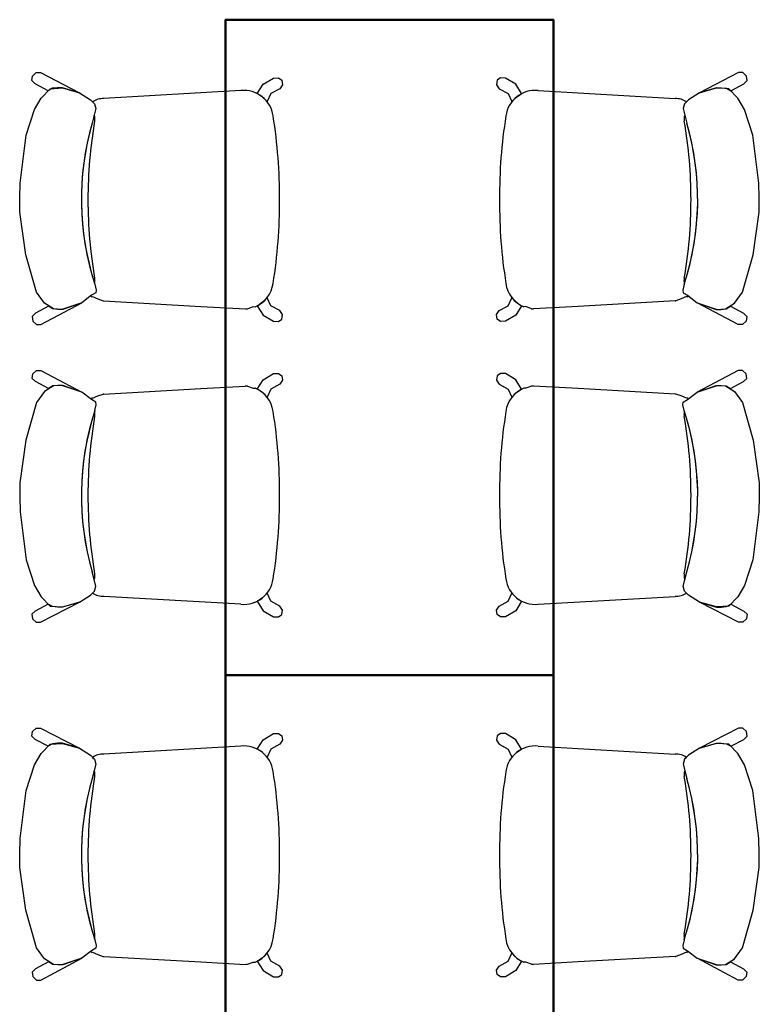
# Model space of a CAD drawing. Header units: metres. Extents: x -1 to 430, y -6 to 34.
# Tile 7 of 65: x 403.61 to 405.19, y 15.35 to 17.45. Entities that reach past the tile are written whole.
import ezdxf

# ---------------------------------------------------------------- set-up
doc = ezdxf.new("R2010")
doc.units = ezdxf.units.M
doc.linetypes.add('CONTINUA', pattern=[0])
doc.layers.add('PA MOBLES', color=7, linetype='CONTINUA', lineweight=25)

msp = doc.modelspace()

# ---------------------------------------------------------------- linework, layer by layer
at = {"layer": 'PA MOBLES', "color": 180, "transparency": 33554687}
for p, q in [((403.6382, 17.3195), (403.6392, 17.3292)), ((403.6392, 17.3292), (403.6475, 17.3365)), ((403.6475, 17.3365), (403.6565, 17.3365)), ((403.6565, 17.3365), (403.7399, 17.2936)), ((405.1473, 17.3365), (405.064, 17.2936)), ((405.1563, 17.3365), (405.1473, 17.3365)), ((405.1646, 17.3292), (405.1563, 17.3365)), ((405.1657, 17.3195), (405.1646, 17.3292)), ((403.6451, 17.3126), (403.6382, 17.3195)), ((403.6731, 17.2977), (403.6451, 17.3126)), ((404.1196, 17.2916), (404.132, 17.3118)), ((404.132, 17.3118), (404.1541, 17.3248)), ((404.1541, 17.3248), (404.1649, 17.3251)), ((404.1649, 17.3251), (404.1723, 17.3203)), ((404.1737, 17.3106), (404.168, 17.3021)), ((404.1723, 17.3203), (404.1737, 17.3106)), ((404.6316, 17.3203), (404.6301, 17.3106)), ((404.6301, 17.3106), (404.6358, 17.3021)), ((404.6389, 17.3251), (404.6316, 17.3203)), ((404.6497, 17.3248), (404.6389, 17.3251)), ((404.6719, 17.3118), (404.6497, 17.3248)), ((404.6842, 17.2916), (404.6719, 17.3118)), ((405.1307, 17.2977), (405.1587, 17.3126)), ((405.1587, 17.3126), (405.1657, 17.3195)), ((403.6581, 17.2823), (403.6769, 17.302)), ((403.6824, 17.3032), (403.6731, 17.2977)), ((403.6769, 17.302), (403.7032, 17.3039)), ((403.6925, 17.3044), (403.6824, 17.3032)), ((403.7032, 17.3044), (403.6925, 17.3044)), ((403.7399, 17.2936), (403.7032, 17.3044)), ((403.7032, 17.3039), (403.7399, 17.2936)), ((403.7399, 17.2936), (403.7634, 17.2785)), ((404.0844, 17.2982), (403.7919, 17.2812)), ((404.1244, 17.2887), (404.1196, 17.2916)), ((404.1307, 17.2843), (404.1244, 17.2887)), ((404.1484, 17.2916), (404.1404, 17.2746)), ((404.168, 17.3021), (404.1484, 17.2916)), ((404.6358, 17.3021), (404.6554, 17.2916)), ((404.6554, 17.2916), (404.6635, 17.2746)), ((404.6731, 17.2843), (404.6795, 17.2887)), ((404.6795, 17.2887), (404.6842, 17.2916)), ((404.7194, 17.2982), (405.012, 17.2812)), ((405.064, 17.2936), (405.0405, 17.2785)), ((405.064, 17.2936), (405.1006, 17.3044)), ((405.1006, 17.3039), (405.064, 17.2936)), ((405.1006, 17.3044), (405.1113, 17.3044)), ((405.1269, 17.302), (405.1006, 17.3039)), ((405.1113, 17.3044), (405.1214, 17.3032)), ((405.1214, 17.3032), (405.1307, 17.2977)), ((405.1457, 17.2823), (405.1269, 17.302)), ((403.644, 17.2578), (403.6581, 17.2823)), ((403.7634, 17.2785), (403.7718, 17.2701)), ((403.7677, 17.2741), (403.7718, 17.2701)), ((403.7718, 17.2701), (403.7746, 17.2597)), ((403.7718, 17.2701), (403.7746, 17.2597)), ((404.1404, 17.2746), (404.1307, 17.2843)), ((404.6635, 17.2746), (404.6731, 17.2843)), ((405.032, 17.2701), (405.0292, 17.2597)), ((405.032, 17.2701), (405.0292, 17.2597)), ((405.0405, 17.2785), (405.032, 17.2701)), ((405.0361, 17.2741), (405.032, 17.2701)), ((405.1598, 17.2578), (405.1457, 17.2823)), ((403.6262, 17.2033), (403.644, 17.2578)), ((403.7746, 17.2597), (403.7671, 17.2287)), ((403.7712, 17.2454), (403.7671, 17.2287)), ((403.7746, 17.2597), (403.7712, 17.2454)), ((405.0292, 17.2597), (405.0327, 17.2454)), ((405.0292, 17.2597), (405.0367, 17.2287)), ((405.0327, 17.2454), (405.0367, 17.2287)), ((405.1777, 17.2033), (405.1598, 17.2578)), ((403.613, 17.1007), (403.6262, 17.2033)), ((405.1908, 17.1007), (405.1777, 17.2033)), ((403.6121, 17.0688), (403.613, 17.1007)), ((405.1918, 17.0688), (405.1908, 17.1007)), ((403.6121, 17.0387), (403.6121, 17.0688)), ((405.1918, 17.0387), (405.1918, 17.0688)), ((403.6252, 16.9474), (403.6121, 17.0387)), ((405.1786, 16.9474), (405.1918, 17.0387)), ((403.6478, 16.8675), (403.6252, 16.9474)), ((405.1561, 16.8675), (405.1786, 16.9474)), ((403.6647, 16.844), (403.6478, 16.8675)), ((403.7746, 16.8665), (403.7652, 16.8609)), ((403.7746, 16.8665), (403.7652, 16.8609)), ((403.7728, 16.8844), (403.7756, 16.8722)), ((403.7728, 16.8844), (403.7756, 16.8722)), ((403.7756, 16.8722), (403.7746, 16.8665)), ((403.7756, 16.8722), (403.7746, 16.8665)), ((405.0311, 16.8844), (405.0283, 16.8722)), ((405.0311, 16.8844), (405.0283, 16.8722)), ((405.0283, 16.8722), (405.0292, 16.8665)), ((405.0283, 16.8722), (405.0292, 16.8665)), ((405.0292, 16.8665), (405.0386, 16.8609)), ((405.0292, 16.8665), (405.0386, 16.8609)), ((405.1391, 16.844), (405.1561, 16.8675)), ((403.6573, 16.7986), (403.7446, 16.8449)), ((403.7446, 16.8449), (403.7023, 16.8308)), ((403.7446, 16.8449), (403.7039, 16.8307)), ((403.7652, 16.8609), (403.7446, 16.8449)), ((403.7652, 16.8609), (403.7636, 16.8596)), ((403.766, 16.8575), (403.7675, 16.8582)), ((403.7675, 16.8582), (403.779, 16.8532)), ((403.779, 16.8532), (403.7901, 16.8491)), ((403.7919, 16.8491), (403.9987, 16.8371)), ((404.1307, 16.8461), (404.1244, 16.8416)), ((404.1404, 16.8557), (404.1307, 16.8461)), ((404.1484, 16.8387), (404.1404, 16.8557)), ((404.6554, 16.8387), (404.6635, 16.8557)), ((404.6635, 16.8557), (404.6731, 16.8461)), ((404.6731, 16.8461), (404.6795, 16.8416)), ((405.012, 16.8491), (404.8051, 16.8371)), ((405.0248, 16.8532), (405.0137, 16.8491)), ((405.0364, 16.8582), (405.0248, 16.8532)), ((405.0378, 16.8575), (405.0364, 16.8582)), ((405.0386, 16.8609), (405.0403, 16.8596)), ((405.0386, 16.8609), (405.0593, 16.8449)), ((405.0593, 16.8449), (405.1016, 16.8308)), ((405.1466, 16.7986), (405.0593, 16.8449)), ((405.0593, 16.8449), (405.0999, 16.8307)), ((403.6739, 16.8374), (403.6458, 16.8225)), ((403.6844, 16.8317), (403.6647, 16.844)), ((403.6832, 16.8319), (403.6739, 16.8374)), ((403.6932, 16.8307), (403.6832, 16.8319)), ((403.7023, 16.8308), (403.6844, 16.8317)), ((403.7039, 16.8307), (403.6932, 16.8307)), ((403.9987, 16.8371), (404.0945, 16.8319)), ((404.0988, 16.8323), (404.1105, 16.8367)), ((404.1105, 16.8367), (404.1148, 16.8366)), ((404.1244, 16.8416), (404.1196, 16.8387)), ((404.1196, 16.8387), (404.132, 16.8186)), ((404.168, 16.8282), (404.1484, 16.8387)), ((404.1737, 16.8197), (404.168, 16.8282)), ((404.6301, 16.8197), (404.6358, 16.8282)), ((404.6358, 16.8282), (404.6554, 16.8387)), ((404.6842, 16.8387), (404.6719, 16.8186)), ((404.6795, 16.8416), (404.6842, 16.8387)), ((404.6933, 16.8367), (404.6891, 16.8366)), ((404.705, 16.8323), (404.6933, 16.8367)), ((404.8051, 16.8371), (404.7093, 16.8319)), ((405.0999, 16.8307), (405.1106, 16.8307)), ((405.1016, 16.8308), (405.1194, 16.8317)), ((405.1106, 16.8307), (405.1207, 16.8319)), ((405.1194, 16.8317), (405.1391, 16.844)), ((405.1207, 16.8319), (405.13, 16.8374)), ((405.13, 16.8374), (405.158, 16.8225)), ((403.6458, 16.8225), (403.6389, 16.8156)), ((403.6389, 16.8156), (403.6399, 16.8059)), ((403.6399, 16.8059), (403.6483, 16.7986)), ((404.132, 16.8186), (404.1541, 16.8055)), ((404.1541, 16.8055), (404.1649, 16.8052)), ((404.1649, 16.8052), (404.1723, 16.81)), ((404.1723, 16.81), (404.1737, 16.8197)), ((404.6316, 16.81), (404.6301, 16.8197)), ((404.6389, 16.8052), (404.6316, 16.81)), ((404.6497, 16.8055), (404.6389, 16.8052)), ((404.6719, 16.8186), (404.6497, 16.8055)), ((405.1639, 16.8059), (405.1556, 16.7986)), ((405.158, 16.8225), (405.1649, 16.8156)), ((405.1649, 16.8156), (405.1639, 16.8059)), ((403.6483, 16.7986), (403.6573, 16.7986)), ((405.1556, 16.7986), (405.1466, 16.7986)), ((403.6399, 16.6933), (403.6483, 16.7006)), ((403.6483, 16.7006), (403.6573, 16.7006)), ((403.6573, 16.7006), (403.7446, 16.6543)), ((405.1466, 16.7006), (405.0593, 16.6543)), ((405.1556, 16.7006), (405.1466, 16.7006)), ((405.1639, 16.6933), (405.1556, 16.7006)), ((403.6389, 16.6836), (403.6399, 16.6933)), ((403.6458, 16.6767), (403.6389, 16.6836)), ((403.6739, 16.6618), (403.6458, 16.6767)), ((404.1196, 16.6605), (404.132, 16.6806)), ((404.132, 16.6806), (404.1541, 16.6937)), ((404.1541, 16.6937), (404.1649, 16.694)), ((404.1649, 16.694), (404.1723, 16.6891)), ((404.1737, 16.6795), (404.168, 16.671)), ((404.1723, 16.6891), (404.1737, 16.6795)), ((404.6316, 16.6891), (404.6301, 16.6795)), ((404.6301, 16.6795), (404.6358, 16.671)), ((404.6389, 16.694), (404.6316, 16.6891)), ((404.6497, 16.6937), (404.6389, 16.694)), ((404.6719, 16.6806), (404.6497, 16.6937)), ((404.6842, 16.6605), (404.6719, 16.6806)), ((405.13, 16.6618), (405.158, 16.6767)), ((405.158, 16.6767), (405.1649, 16.6836)), ((405.1649, 16.6836), (405.1639, 16.6933)), ((403.6647, 16.6552), (403.6478, 16.6317)), ((403.6844, 16.6674), (403.6647, 16.6552)), ((403.6832, 16.6673), (403.6739, 16.6618)), ((403.6932, 16.6685), (403.6832, 16.6673)), ((403.7023, 16.6684), (403.6844, 16.6674)), ((403.7039, 16.6685), (403.6932, 16.6685)), ((403.7446, 16.6543), (403.7023, 16.6684)), ((403.7446, 16.6543), (403.7039, 16.6685)), ((403.7919, 16.6501), (403.9987, 16.6621)), ((403.9987, 16.6621), (404.0945, 16.6672)), ((404.0988, 16.6668), (404.1105, 16.6625)), ((404.1105, 16.6625), (404.1148, 16.6626)), ((404.1244, 16.6576), (404.1196, 16.6605)), ((404.1307, 16.6531), (404.1244, 16.6576)), ((404.1484, 16.6605), (404.1404, 16.6435)), ((404.168, 16.671), (404.1484, 16.6605)), ((404.6358, 16.671), (404.6554, 16.6605)), ((404.6554, 16.6605), (404.6635, 16.6435)), ((404.6731, 16.6531), (404.6795, 16.6576)), ((404.6795, 16.6576), (404.6842, 16.6605)), ((404.6933, 16.6625), (404.6891, 16.6626)), ((404.705, 16.6668), (404.6933, 16.6625)), ((404.8051, 16.6621), (404.7093, 16.6672)), ((405.012, 16.6501), (404.8051, 16.6621)), ((405.0593, 16.6543), (405.0999, 16.6685)), ((405.0593, 16.6543), (405.1016, 16.6684)), ((405.0999, 16.6685), (405.1106, 16.6685)), ((405.1016, 16.6684), (405.1194, 16.6674)), ((405.1106, 16.6685), (405.1207, 16.6673)), ((405.1194, 16.6674), (405.1391, 16.6552)), ((405.1207, 16.6673), (405.13, 16.6618)), ((405.1391, 16.6552), (405.1561, 16.6317)), ((403.7652, 16.6383), (403.7446, 16.6543)), ((403.7652, 16.6383), (403.7636, 16.6396)), ((403.7746, 16.6326), (403.7652, 16.6383)), ((403.7746, 16.6326), (403.7652, 16.6383)), ((403.766, 16.6417), (403.7675, 16.641)), ((403.7675, 16.641), (403.779, 16.6459)), ((403.779, 16.6459), (403.7901, 16.6501)), ((404.1404, 16.6435), (404.1307, 16.6531)), ((404.6635, 16.6435), (404.6731, 16.6531)), ((405.0248, 16.6459), (405.0137, 16.6501)), ((405.0364, 16.641), (405.0248, 16.6459)), ((405.0292, 16.6326), (405.0386, 16.6383)), ((405.0292, 16.6326), (405.0386, 16.6383)), ((405.0378, 16.6417), (405.0364, 16.641)), ((405.0386, 16.6383), (405.0593, 16.6543)), ((405.0386, 16.6383), (405.0403, 16.6396)), ((403.6478, 16.6317), (403.6252, 16.5517)), ((403.7728, 16.6148), (403.7756, 16.627)), ((403.7728, 16.6148), (403.7756, 16.627)), ((403.7756, 16.627), (403.7746, 16.6326)), ((403.7756, 16.627), (403.7746, 16.6326)), ((405.0283, 16.627), (405.0292, 16.6326)), ((405.0283, 16.627), (405.0292, 16.6326)), ((405.0311, 16.6148), (405.0283, 16.627)), ((405.0311, 16.6148), (405.0283, 16.627)), ((405.1561, 16.6317), (405.1786, 16.5517)), ((403.6252, 16.5517), (403.6121, 16.4605)), ((405.1786, 16.5517), (405.1918, 16.4605)), ((403.6121, 16.4605), (403.6121, 16.4304)), ((405.1918, 16.4605), (405.1918, 16.4304)), ((403.6121, 16.4304), (403.613, 16.3984)), ((405.1918, 16.4304), (405.1908, 16.3984)), ((403.613, 16.3984), (403.6262, 16.2959)), ((405.1908, 16.3984), (405.1777, 16.2959)), ((403.6262, 16.2959), (403.644, 16.2414)), ((405.1777, 16.2959), (405.1598, 16.2414)), ((403.7712, 16.2538), (403.7671, 16.2705)), ((403.7746, 16.2395), (403.7671, 16.2705)), ((405.0292, 16.2395), (405.0367, 16.2705)), ((405.0327, 16.2538), (405.0367, 16.2705)), ((403.644, 16.2414), (403.6581, 16.2169)), ((403.7746, 16.2395), (403.7712, 16.2538)), ((403.7718, 16.2291), (403.7746, 16.2395)), ((403.7718, 16.2291), (403.7746, 16.2395)), ((405.0292, 16.2395), (405.0327, 16.2538)), ((405.032, 16.2291), (405.0292, 16.2395)), ((405.032, 16.2291), (405.0292, 16.2395)), ((405.1598, 16.2414), (405.1457, 16.2169)), ((403.6581, 16.2169), (403.6769, 16.1972)), ((403.7399, 16.2056), (403.7634, 16.2207)), ((403.7634, 16.2207), (403.7718, 16.2291)), ((403.7677, 16.225), (403.7718, 16.2291)), ((404.0844, 16.201), (403.7919, 16.218)), ((404.1307, 16.2149), (404.1244, 16.2104)), ((404.1404, 16.2245), (404.1307, 16.2149)), ((404.1484, 16.2076), (404.1404, 16.2245)), ((404.6554, 16.2076), (404.6635, 16.2245)), ((404.6635, 16.2245), (404.6731, 16.2149)), ((404.6731, 16.2149), (404.6795, 16.2104)), ((404.7194, 16.201), (405.012, 16.218)), ((405.0361, 16.225), (405.032, 16.2291)), ((405.0405, 16.2207), (405.032, 16.2291)), ((405.064, 16.2056), (405.0405, 16.2207)), ((405.1457, 16.2169), (405.1269, 16.1972)), ((403.6731, 16.2015), (403.6451, 16.1866)), ((403.6565, 16.1627), (403.7399, 16.2056)), ((403.6824, 16.196), (403.6731, 16.2015)), ((403.6769, 16.1972), (403.7032, 16.1953)), ((403.6925, 16.1948), (403.6824, 16.196)), ((403.7032, 16.1948), (403.6925, 16.1948)), ((403.7032, 16.1953), (403.7399, 16.2056)), ((403.7399, 16.2056), (403.7032, 16.1948)), ((404.1244, 16.2104), (404.1196, 16.2075)), ((404.1196, 16.2075), (404.132, 16.1874)), ((404.168, 16.1971), (404.1484, 16.2076)), ((404.1737, 16.1886), (404.168, 16.1971)), ((404.6301, 16.1886), (404.6358, 16.1971)), ((404.6358, 16.1971), (404.6554, 16.2076)), ((404.6842, 16.2075), (404.6719, 16.1874)), ((404.6795, 16.2104), (404.6842, 16.2075)), ((405.1006, 16.1953), (405.064, 16.2056)), ((405.1473, 16.1627), (405.064, 16.2056)), ((405.064, 16.2056), (405.1006, 16.1948)), ((405.1269, 16.1972), (405.1006, 16.1953)), ((405.1006, 16.1948), (405.1113, 16.1948)), ((405.1113, 16.1948), (405.1214, 16.196)), ((405.1214, 16.196), (405.1307, 16.2015)), ((405.1307, 16.2015), (405.1587, 16.1866)), ((403.6451, 16.1866), (403.6382, 16.1797)), ((403.6382, 16.1797), (403.6392, 16.17)), ((404.132, 16.1874), (404.1541, 16.1744)), ((404.1541, 16.1744), (404.1649, 16.1741)), ((404.1649, 16.1741), (404.1723, 16.1789)), ((404.1723, 16.1789), (404.1737, 16.1886)), ((404.6316, 16.1789), (404.6301, 16.1886)), ((404.6389, 16.1741), (404.6316, 16.1789)), ((404.6497, 16.1744), (404.6389, 16.1741)), ((404.6719, 16.1874), (404.6497, 16.1744)), ((405.1587, 16.1866), (405.1657, 16.1797)), ((405.1657, 16.1797), (405.1646, 16.17)), ((403.6392, 16.17), (403.6475, 16.1627)), ((403.6475, 16.1627), (403.6565, 16.1627)), ((405.1563, 16.1627), (405.1473, 16.1627)), ((405.1646, 16.17), (405.1563, 16.1627)), ((403.6382, 15.9195), (403.6392, 15.9292)), ((403.6451, 15.9126), (403.6382, 15.9195)), ((403.6392, 15.9292), (403.6475, 15.9365)), ((403.6475, 15.9365), (403.6565, 15.9365)), ((403.6565, 15.9365), (403.7399, 15.8936)), ((404.132, 15.9118), (404.1541, 15.9248)), ((404.1541, 15.9248), (404.1649, 15.9251)), ((404.1649, 15.9251), (404.1723, 15.9203)), ((404.1723, 15.9203), (404.1737, 15.9106)), ((404.6316, 15.9203), (404.6301, 15.9106)), ((404.6389, 15.9251), (404.6316, 15.9203)), ((404.6497, 15.9248), (404.6389, 15.9251)), ((404.6719, 15.9118), (404.6497, 15.9248)), ((405.1473, 15.9365), (405.064, 15.8936)), ((405.1563, 15.9365), (405.1473, 15.9365)), ((405.1646, 15.9292), (405.1563, 15.9365)), ((405.1587, 15.9126), (405.1657, 15.9195)), ((405.1657, 15.9195), (405.1646, 15.9292)), ((403.6731, 15.8977), (403.6451, 15.9126)), ((403.6581, 15.8823), (403.6769, 15.902)), ((403.6824, 15.9032), (403.6731, 15.8977)), ((403.6769, 15.902), (403.7032, 15.9039)), ((403.6925, 15.9044), (403.6824, 15.9032)), ((403.7032, 15.9044), (403.6925, 15.9044)), ((403.7399, 15.8936), (403.7032, 15.9044)), ((403.7032, 15.9039), (403.7399, 15.8936)), ((404.0844, 15.8982), (403.7919, 15.8812)), ((404.1196, 15.8916), (404.132, 15.9118)), ((404.168, 15.9021), (404.1484, 15.8916)), ((404.1737, 15.9106), (404.168, 15.9021)), ((404.6301, 15.9106), (404.6358, 15.9021)), ((404.6358, 15.9021), (404.6554, 15.8916)), ((404.6842, 15.8916), (404.6719, 15.9118)), ((404.7194, 15.8982), (405.012, 15.8812)), ((405.064, 15.8936), (405.1006, 15.9044)), ((405.1006, 15.9039), (405.064, 15.8936)), ((405.1006, 15.9044), (405.1113, 15.9044)), ((405.1269, 15.902), (405.1006, 15.9039)), ((405.1113, 15.9044), (405.1214, 15.9032)), ((405.1214, 15.9032), (405.1307, 15.8977)), ((405.1457, 15.8823), (405.1269, 15.902)), ((405.1307, 15.8977), (405.1587, 15.9126)), ((403.644, 15.8578), (403.6581, 15.8823)), ((403.7399, 15.8936), (403.7634, 15.8785)), ((403.7634, 15.8785), (403.7718, 15.8701)), ((404.1244, 15.8887), (404.1196, 15.8916)), ((404.1307, 15.8843), (404.1244, 15.8887)), ((404.1404, 15.8746), (404.1307, 15.8843)), ((404.1484, 15.8916), (404.1404, 15.8746)), ((404.6554, 15.8916), (404.6635, 15.8746)), ((404.6635, 15.8746), (404.6731, 15.8843)), ((404.6731, 15.8843), (404.6795, 15.8887)), ((404.6795, 15.8887), (404.6842, 15.8916)), ((405.0405, 15.8785), (405.032, 15.8701)), ((405.064, 15.8936), (405.0405, 15.8785)), ((405.1598, 15.8578), (405.1457, 15.8823)), ((403.6262, 15.8033), (403.644, 15.8578)), ((403.7746, 15.8597), (403.7671, 15.8287)), ((403.7677, 15.8741), (403.7718, 15.8701)), ((403.7746, 15.8597), (403.7712, 15.8454)), ((403.7718, 15.8701), (403.7746, 15.8597)), ((403.7718, 15.8701), (403.7746, 15.8597)), ((405.032, 15.8701), (405.0292, 15.8597)), ((405.032, 15.8701), (405.0292, 15.8597)), ((405.0292, 15.8597), (405.0327, 15.8454)), ((405.0292, 15.8597), (405.0367, 15.8287)), ((405.0361, 15.8741), (405.032, 15.8701)), ((405.1777, 15.8033), (405.1598, 15.8578)), ((403.7712, 15.8454), (403.7671, 15.8287)), ((405.0327, 15.8454), (405.0367, 15.8287)), ((403.613, 15.7007), (403.6262, 15.8033)), ((405.1908, 15.7007), (405.1777, 15.8033)), ((403.6121, 15.6688), (403.613, 15.7007)), ((405.1918, 15.6688), (405.1908, 15.7007)), ((403.6121, 15.6387), (403.6121, 15.6688)), ((405.1918, 15.6387), (405.1918, 15.6688)), ((403.6252, 15.5474), (403.6121, 15.6387)), ((405.1786, 15.5474), (405.1918, 15.6387)), ((403.6478, 15.4675), (403.6252, 15.5474)), ((405.1561, 15.4675), (405.1786, 15.5474)), ((403.7728, 15.4844), (403.7756, 15.4722)), ((403.7728, 15.4844), (403.7756, 15.4722)), ((405.0311, 15.4844), (405.0283, 15.4722)), ((405.0311, 15.4844), (405.0283, 15.4722)), ((403.6647, 15.444), (403.6478, 15.4675)), ((403.7652, 15.4609), (403.7446, 15.4449)), ((403.7652, 15.4609), (403.7636, 15.4596)), ((403.7746, 15.4665), (403.7652, 15.4609)), ((403.7746, 15.4665), (403.7652, 15.4609)), ((403.766, 15.4575), (403.7675, 15.4582)), ((403.7675, 15.4582), (403.779, 15.4532)), ((403.7756, 15.4722), (403.7746, 15.4665)), ((403.7756, 15.4722), (403.7746, 15.4665)), ((405.0364, 15.4582), (405.0248, 15.4532)), ((405.0283, 15.4722), (405.0292, 15.4665)), ((405.0283, 15.4722), (405.0292, 15.4665)), ((405.0292, 15.4665), (405.0386, 15.4609)), ((405.0292, 15.4665), (405.0386, 15.4609)), ((405.0378, 15.4575), (405.0364, 15.4582)), ((405.0386, 15.4609), (405.0403, 15.4596)), ((405.0386, 15.4609), (405.0593, 15.4449)), ((405.1391, 15.444), (405.1561, 15.4675)), ((403.6739, 15.4374), (403.6458, 15.4225)), ((403.6573, 15.3986), (403.7446, 15.4449)), ((403.6844, 15.4317), (403.6647, 15.444)), ((403.6832, 15.4319), (403.6739, 15.4374)), ((403.7446, 15.4449), (403.7023, 15.4308)), ((403.7446, 15.4449), (403.7039, 15.4307)), ((403.779, 15.4532), (403.7901, 15.4491)), ((403.7919, 15.4491), (403.9987, 15.4371)), ((403.9987, 15.4371), (404.0945, 15.4319)), ((404.0988, 15.4323), (404.1105, 15.4367)), ((404.1105, 15.4367), (404.1148, 15.4366)), ((404.1244, 15.4416), (404.1196, 15.4387)), ((404.1196, 15.4387), (404.132, 15.4186)), ((404.1307, 15.4461), (404.1244, 15.4416)), ((404.1404, 15.4557), (404.1307, 15.4461)), ((404.1484, 15.4387), (404.1404, 15.4557)), ((404.168, 15.4282), (404.1484, 15.4387)), ((404.6358, 15.4282), (404.6554, 15.4387)), ((404.6554, 15.4387), (404.6635, 15.4557)), ((404.6635, 15.4557), (404.6731, 15.4461)), ((404.6842, 15.4387), (404.6719, 15.4186)), ((404.6731, 15.4461), (404.6795, 15.4416)), ((404.6795, 15.4416), (404.6842, 15.4387)), ((404.6933, 15.4367), (404.6891, 15.4366)), ((404.705, 15.4323), (404.6933, 15.4367)), ((404.8051, 15.4371), (404.7093, 15.4319)), ((405.012, 15.4491), (404.8051, 15.4371)), ((405.0248, 15.4532), (405.0137, 15.4491)), ((405.0593, 15.4449), (405.1016, 15.4308)), ((405.1466, 15.3986), (405.0593, 15.4449)), ((405.0593, 15.4449), (405.0999, 15.4307)), ((405.1194, 15.4317), (405.1391, 15.444)), ((405.1207, 15.4319), (405.13, 15.4374)), ((405.13, 15.4374), (405.158, 15.4225)), ((403.6458, 15.4225), (403.6389, 15.4156)), ((403.6389, 15.4156), (403.6399, 15.4059)), ((403.6932, 15.4307), (403.6832, 15.4319)), ((403.7023, 15.4308), (403.6844, 15.4317)), ((403.7039, 15.4307), (403.6932, 15.4307)), ((404.132, 15.4186), (404.1541, 15.4055)), ((404.1737, 15.4197), (404.168, 15.4282)), ((404.1723, 15.41), (404.1737, 15.4197)), ((404.6301, 15.4197), (404.6358, 15.4282)), ((404.6316, 15.41), (404.6301, 15.4197)), ((404.6719, 15.4186), (404.6497, 15.4055)), ((405.0999, 15.4307), (405.1106, 15.4307)), ((405.1016, 15.4308), (405.1194, 15.4317)), ((405.1106, 15.4307), (405.1207, 15.4319)), ((405.158, 15.4225), (405.1649, 15.4156)), ((405.1649, 15.4156), (405.1639, 15.4059)), ((403.6399, 15.4059), (403.6483, 15.3986)), ((403.6483, 15.3986), (403.6573, 15.3986)), ((404.1541, 15.4055), (404.1649, 15.4052)), ((404.1649, 15.4052), (404.1723, 15.41)), ((404.6389, 15.4052), (404.6316, 15.41)), ((404.6497, 15.4055), (404.6389, 15.4052)), ((405.1556, 15.3986), (405.1466, 15.3986)), ((405.1639, 15.4059), (405.1556, 15.3986))]:
    msp.add_line(p, q, dxfattribs=at)
at = {"layer": 'PA MOBLES', "lineweight": 50, "transparency": 33554687}
for points in [[(404.0519, 16.0496), (404.7519, 16.0496), (404.7519, 17.4496), (404.0519, 17.4496), (404.0519, 16.0496)], [(404.0519, 14.6496), (404.7519, 14.6496), (404.7519, 16.0496), (404.0519, 16.0496), (404.0519, 14.6496)]]:
    msp.add_lwpolyline(points, close=True, dxfattribs=at)
at = {"layer": 'PA MOBLES', "color": 180, "transparency": 33554687}
for centre, radius, start, end in [((404.0908, 17.2354), 0.0631, 7.7471, 95.8066), ((404.713, 17.2354), 0.0631, 84.1934, 172.2529), ((403.7901, 17.2424), 0.0388, 87.4403, 125.231), ((405.0137, 17.2424), 0.0388, 54.769, 92.5597), ((403.7557, 17.2378), 0.0172, 344.0881, 25.9942), ((403.7557, 17.2378), 0.0172, 344.0881, 25.9942), ((403.1192, 17.0759), 1.0477, 359.4108, 9.2262), ((405.6847, 17.0759), 1.0477, 170.7738, 180.5892), ((405.0481, 17.2378), 0.0172, 154.0058, 195.9119), ((405.0481, 17.2378), 0.0172, 154.0058, 195.9119), ((404.3215, 17.0656), 0.5778, 163.6055, 198.0151), ((404.3215, 17.0656), 0.5778, 163.6055, 198.2712), ((404.744, 17.0658), 0.9861, 170.2326, 180.0393), ((404.744, 17.0658), 0.9861, 170.2326, 180.0393), ((404.4824, 17.0656), 0.5778, 341.7288, 16.3945), ((404.0598, 17.0658), 0.9861, 359.9607, 9.7674), ((404.0598, 17.0658), 0.9861, 359.9607, 9.7674), ((404.4824, 17.0656), 0.5778, 341.9849, 16.3945), ((404.744, 17.0645), 0.9861, 179.9607, 189.7674), ((404.744, 17.0645), 0.9861, 179.9607, 189.7674), ((403.1192, 17.0544), 1.0477, 350.7738, 0.5892), ((405.6847, 17.0544), 1.0477, 179.4108, 189.2262), ((404.0598, 17.0645), 0.9861, 350.2326, 0.0393), ((404.0598, 17.0645), 0.9861, 350.2326, 0.0393), ((403.7557, 16.8925), 0.0172, 340.9011, 15.9119), ((403.7557, 16.8925), 0.0172, 340.9011, 15.9119), ((404.3215, 17.0656), 0.5778, 198.0151, 198.2712), ((404.0908, 16.8949), 0.0631, 292.3456, 352.2529), ((404.713, 16.8949), 0.0631, 187.7471, 247.6544), ((405.0481, 16.8925), 0.0172, 164.0881, 199.0989), ((405.0481, 16.8925), 0.0172, 164.0881, 199.0989), ((404.4824, 17.0656), 0.5778, 341.7288, 341.9849), ((403.7901, 16.8879), 0.0388, 226.7948, 231.5698), ((403.7901, 16.8879), 0.0388, 269.9976, 272.5597), ((405.0137, 16.8879), 0.0388, 267.4403, 270.0024), ((405.0137, 16.8879), 0.0388, 308.4302, 313.2052), ((404.0908, 16.8949), 0.0631, 273.368, 277.308), ((404.713, 16.8949), 0.0631, 262.692, 266.632), ((404.0908, 16.6043), 0.0631, 82.692, 86.632), ((404.0908, 16.6043), 0.0631, 7.7471, 67.6544), ((404.713, 16.6043), 0.0631, 112.3456, 172.2529), ((404.713, 16.6043), 0.0631, 93.368, 97.308), ((403.7901, 16.6113), 0.0388, 128.4302, 133.2052), ((403.7901, 16.6113), 0.0388, 87.4403, 90.0024), ((405.0137, 16.6113), 0.0388, 89.9976, 92.5597), ((405.0137, 16.6113), 0.0388, 46.7948, 51.5698), ((404.3215, 16.4336), 0.5778, 161.7288, 196.3945), ((404.3215, 16.4336), 0.5778, 161.7288, 161.9849), ((404.4824, 16.4336), 0.5778, 18.0151, 18.2712), ((404.4824, 16.4336), 0.5778, 343.6055, 18.2712), ((404.3215, 16.4336), 0.5778, 161.9849, 196.3945), ((404.744, 16.4347), 0.9861, 170.2326, 180.0393), ((404.744, 16.4347), 0.9861, 170.2326, 180.0393), ((403.7557, 16.6067), 0.0172, 344.0881, 19.0989), ((403.7557, 16.6067), 0.0172, 344.0881, 19.0989), ((403.1192, 16.4448), 1.0477, 359.4108, 9.2262), ((405.6847, 16.4448), 1.0477, 170.7738, 180.5892), ((405.0481, 16.6067), 0.0172, 160.9011, 195.9119), ((405.0481, 16.6067), 0.0172, 160.9011, 195.9119), ((404.0598, 16.4347), 0.9861, 359.9607, 9.7674), ((404.0598, 16.4347), 0.9861, 359.9607, 9.7674), ((404.4824, 16.4336), 0.5778, 343.6055, 18.0151), ((404.744, 16.4333), 0.9861, 179.9607, 189.7674), ((404.744, 16.4333), 0.9861, 179.9607, 189.7674), ((403.1192, 16.4232), 1.0477, 350.7738, 0.5892), ((405.6847, 16.4232), 1.0477, 179.4108, 189.2262), ((404.0598, 16.4333), 0.9861, 350.2326, 0.0393), ((404.0598, 16.4333), 0.9861, 350.2326, 0.0393), ((403.7557, 16.2614), 0.0172, 334.0058, 15.9119), ((403.7557, 16.2614), 0.0172, 334.0058, 15.9119), ((405.0481, 16.2614), 0.0172, 164.0881, 205.9942), ((405.0481, 16.2614), 0.0172, 164.0881, 205.9942), ((404.0908, 16.2638), 0.0631, 264.1934, 352.2529), ((404.713, 16.2638), 0.0631, 187.7471, 275.8066), ((403.7901, 16.2568), 0.0388, 234.769, 272.5597), ((405.0137, 16.2568), 0.0388, 267.4403, 305.231), ((404.0908, 15.8354), 0.0631, 7.7471, 95.8066), ((404.713, 15.8354), 0.0631, 84.1934, 172.2529), ((403.7901, 15.8424), 0.0388, 87.4403, 125.231), ((405.0137, 15.8424), 0.0388, 54.769, 92.5597), ((403.7557, 15.8378), 0.0172, 344.0881, 25.9942), ((403.7557, 15.8378), 0.0172, 344.0881, 25.9942), ((403.1192, 15.6759), 1.0477, 359.4108, 9.2262), ((405.6847, 15.6759), 1.0477, 170.7738, 180.5892), ((405.0481, 15.8378), 0.0172, 154.0058, 195.9119), ((405.0481, 15.8378), 0.0172, 154.0058, 195.9119), ((404.3215, 15.6656), 0.5778, 163.6055, 198.0151), ((404.3215, 15.6656), 0.5778, 163.6055, 198.2712), ((404.744, 15.6658), 0.9861, 170.2326, 180.0393), ((404.744, 15.6658), 0.9861, 170.2326, 180.0393), ((404.4824, 15.6656), 0.5778, 341.7288, 16.3945), ((404.0598, 15.6658), 0.9861, 359.9607, 9.7674), ((404.0598, 15.6658), 0.9861, 359.9607, 9.7674), ((404.4824, 15.6656), 0.5778, 341.9849, 16.3945), ((404.744, 15.6645), 0.9861, 179.9607, 189.7674), ((404.744, 15.6645), 0.9861, 179.9607, 189.7674), ((403.1192, 15.6544), 1.0477, 350.7738, 0.5892), ((405.6847, 15.6544), 1.0477, 179.4108, 189.2262), ((404.0598, 15.6645), 0.9861, 350.2326, 0.0393), ((404.0598, 15.6645), 0.9861, 350.2326, 0.0393), ((403.7557, 15.4925), 0.0172, 340.9011, 15.9119), ((403.7557, 15.4925), 0.0172, 340.9011, 15.9119), ((404.3215, 15.6656), 0.5778, 198.0151, 198.2712), ((404.0908, 15.4949), 0.0631, 292.3456, 352.2529), ((404.713, 15.4949), 0.0631, 187.7471, 247.6544), ((405.0481, 15.4925), 0.0172, 164.0881, 199.0989), ((405.0481, 15.4925), 0.0172, 164.0881, 199.0989), ((404.4824, 15.6656), 0.5778, 341.7288, 341.9849), ((403.7901, 15.4879), 0.0388, 226.7948, 231.5698), ((405.0137, 15.4879), 0.0388, 308.4302, 313.2052), ((403.7901, 15.4879), 0.0388, 269.9976, 272.5597), ((405.0137, 15.4879), 0.0388, 267.4403, 270.0024), ((404.0908, 15.4949), 0.0631, 273.368, 277.308), ((404.713, 15.4949), 0.0631, 262.692, 266.632)]:
    msp.add_arc(centre, radius, start, end, dxfattribs=at)

doc.saveas('drawing.dxf')
